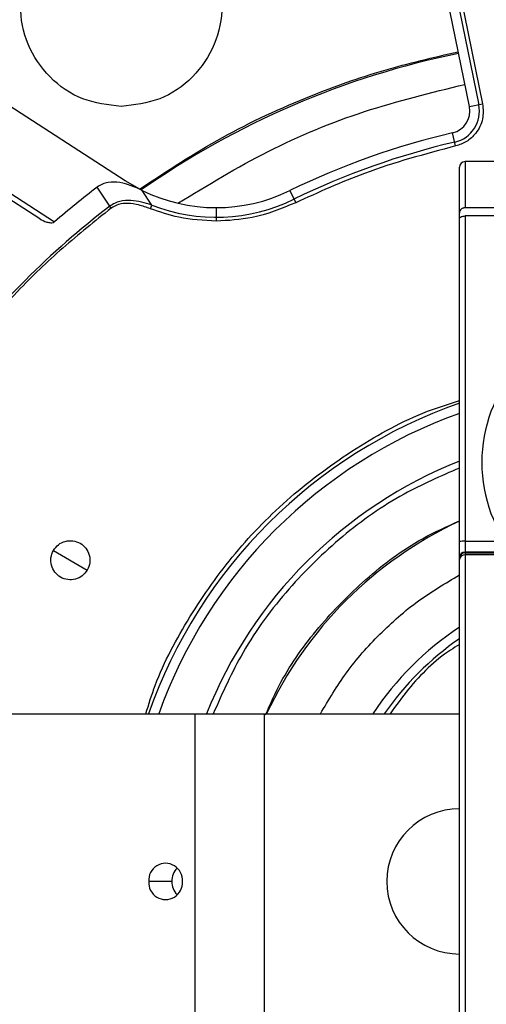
# Model space of a CAD drawing. Header units: millimetres. Extents: x -266 to 52, y 0 to 423.
# Tile 10 of 25: x -140 to -98, y 290 to 378. Entities that reach past the tile are written whole.
import ezdxf

# ---------------------------------------------------------------- set-up
doc = ezdxf.new("R2010")
doc.units = ezdxf.units.MM

msp = doc.modelspace()

# ---------------------------------------------------------------- linework, layer by layer
at = {"color": 7, "linetype": 'Continuous', "lineweight": 25}
for p, q in [((-99.581, 370.38), (-103.347, 388.892)), ((-102.51, 389.062), (-98.744, 370.55)), ((-102.164, 389.132), (-98.398, 370.621)), ((-130.362, 363.741), (-153.813, 378.89)), ((-99.581, 370.38), (-98.398, 370.621)), ((-100.813, 366.858), (-101.087, 368.034)), ((-147.369, 366.989), (-136.675, 360.08)), ((-138.002, 360.343), (-146.415, 365.777)), ((-100.471, 252.029), (-100.471, 364.958)), ((-92.971, 365.458), (-99.971, 365.458)), ((-99.971, 365.458), (-99.971, 361.322)), ((-131.746, 361.462), (-132.859, 363.184)), ((-128.847, 362.882), (-130.362, 363.741)), ((-127.984, 361.57), (-128.847, 362.882)), ((-115.644, 362.86), (-115.115, 361.775)), ((-131.618, 361.294), (-131.746, 361.462)), ((-128.112, 361.241), (-127.984, 361.57)), ((-122.223, 361.34), (-122.223, 360.133)), ((-92.971, 361.322), (-99.971, 361.322)), ((-99.971, 360.595), (-99.971, 264.001)), ((-92.971, 360.595), (-99.971, 360.595)), ((-99.971, 331.476), (-96.391, 331.476)), ((-136.783, 330.654), (-133.752, 328.904)), ((-95.707, 330.515), (-99.971, 330.515)), ((-99.971, 330.442), (-95.649, 330.442)), ((-95.5, 330.257), (-99.971, 330.257)), ((-222.971, 316.029), (-100.471, 316.029)), ((-124.134, 316.029), (-124.134, 286.029)), ((-117.934, 316.029), (-117.934, 286.029)), ((-126.189, 301.029), (-128.256, 301.029))]:
    msp.add_line(p, q, dxfattribs=at)
for centre, radius, start, end in [((-85.471, 301.029), 121.894, 7.06858, 172.93142), ((-85.471, 301.029), 121.889, 7.06888, 172.93112), ((-85.471, 301.029), 108.524, 7.94474, 172.05526), ((-85.471, 301.029), 104.454, 109.74972, 160.25028), ((-85.471, 301.029), 103.6, 109.74972, 160.25028), ((-85.471, 301.029), 75.625, 101.5, 125.07366), ((-101.54, 369.981), 2, 283.11874, 11.5), ((-101.54, 369.981), 2.854, 283.11874, 11.5), ((-85.471, 301.029), 68.8, 103.11874, 116.0125), ((-85.471, 301.029), 67.946, 103.11874, 116.0125), ((-99.971, 364.958), 0.5, 90, 180), ((-85.471, 301.029), 78.159, 127.32257, 130.92902), ((-122.223, 376.34), 15, 243.79541, 296.0125), ((-85.471, 301.029), 76.115, 127.44255, 142.5579), ((-122.223, 376.34), 15.854, 248.69188, 296.0125), ((-85.471, 338.529), 13, 99.18457, 260.81543), ((-85.471, 301.029), 45.354, 109.31338, 160.68662), ((-85.471, 301.029), 44.5, 109.69899, 160.30101), ((-85.471, 301.029), 40.5, 111.73846, 158.26154), ((-85.471, 301.029), 35.563, 114.94778, 155.05222), ((-100.096, 327.881), 3.597, 88.01091, 95.98665), ((-99.972, 330.016), 0.499, 89.89099, 179.89057), ((-99.972, 329.942), 0.499, 89.89099, 179.89057), ((-100.014, 329.799), 0.46, 84.69452, 173.46166), ((-85.471, 301.029), 27.25, 123.39849, 146.60151), ((-85.471, 301.029), 26.396, 124.62886, 145.37114), ((-100.471, 301.029), 6.5, 90, 270), ((-126.753, 301.143), 1.507, 355.68349, 184.31651), ((-124.48, 301.051), 1.709, 136.50003, 180.71841), ((-126.753, 300.916), 1.507, 175.68349, 4.31651), ((-124.48, 301.008), 1.709, 179.28159, 223.49997)]:
    msp.add_arc(centre, radius, start, end, dxfattribs=at)
for points, knots in [([(-85.471, 407.721), (-88.671, 407.638), (-95.178, 407.468), (-105.01, 406.067), (-114.957, 403.743), (-124.876, 400.366), (-134.607, 395.938), (-143.988, 390.465), (-152.853, 383.995), (-161.048, 376.607), (-168.436, 368.412), (-174.907, 359.547), (-180.377, 350.165), (-184.818, 340.435), (-188.147, 330.511), (-190.199, 322.358), (-190.804, 317.504), (-190.988, 316.029)], [0, 0, 0, 0, 0.062943, 0.128004, 0.194999, 0.263694, 0.333813, 0.405038, 0.477022, 0.549391, 0.621759, 0.693743, 0.764969, 0.835088, 0.903783, 0.970777, 1, 1, 1, 1]), ([(-184.113, 336.445), (-182.884, 339.589), (-180.405, 345.93), (-175.507, 354.986), (-169.738, 363.645), (-163.073, 371.734), (-155.664, 379.09), (-147.633, 385.624), (-139.107, 391.25), (-130.203, 396.035), (-123.976, 398.466), (-120.887, 399.671)], [0, 0, 0, 0, 0.109606, 0.221, 0.3337, 0.44719, 0.560921, 0.672343, 0.78298, 0.89235, 1, 1, 1, 1]), ([(-129.092, 363.005), (-126.655, 364.603), (-121.769, 367.806), (-114.36, 371.222), (-107.279, 373.751), (-102.81, 374.782), (-100.581, 375.296)], [0, 0, 0, 0, 0.279403, 0.560122, 0.780576, 1, 1, 1, 1]), ([(-98.398, 370.621), (-98.362, 370.17), (-98.289, 369.239), (-98.896, 368.031), (-99.793, 367.201), (-100.48, 366.97), (-100.813, 366.858)], [0, 0, 0, 0, 0.271546, 0.561847, 0.788271, 1, 1, 1, 1]), ([(-100.813, 366.858), (-103.561, 366.125), (-108.468, 364.817), (-113.084, 362.704), (-115.115, 361.775)], [0, 0, 0, 0, 0.559976, 1, 1, 1, 1]), ([(-128.847, 362.882), (-129.494, 363.174), (-130.464, 363.611), (-131.721, 363.661), (-132.412, 363.475), (-132.71, 363.281), (-132.859, 363.184)], [0, 0, 0, 0, 0.498815, 0.748244, 0.874758, 1, 1, 1, 1]), ([(-127.984, 361.57), (-128.599, 361.754), (-129.532, 362.032), (-130.681, 361.954), (-131.321, 361.744), (-131.604, 361.556), (-131.746, 361.462)], [0, 0, 0, 0, 0.488064, 0.740774, 0.869463, 1, 1, 1, 1]), ([(-128.112, 361.241), (-128.458, 361.365), (-129.111, 361.6), (-130.071, 361.751), (-130.944, 361.693), (-131.402, 361.422), (-131.618, 361.294)], [0, 0, 0, 0, 0.300839, 0.568752, 0.795969, 1, 1, 1, 1]), ([(-115.115, 361.775), (-116.394, 361.25), (-118.679, 360.313), (-121.14, 360.188), (-122.223, 360.133)], [0, 0, 0, 0, 0.5599109, 1, 1, 1, 1]), ([(-131.618, 361.294), (-133.076, 360.125), (-135.993, 357.787), (-140.823, 353.165), (-143.873, 349.447), (-145.736, 347.176)], [0, 0, 0, 0, 0.28002, 0.560138, 1, 1, 1, 1]), ([(-122.223, 360.133), (-123.352, 360.193), (-125.367, 360.299), (-127.273, 360.953), (-128.112, 361.241)], [0, 0, 0, 0, 0.559936, 1, 1, 1, 1]), ([(-99.971, 361.322), (-99.995, 361.322), (-100.044, 361.32), (-100.142, 361.303), (-100.243, 361.264), (-100.333, 361.202), (-100.455, 361.065), (-100.464, 360.939), (-100.471, 360.839)], [0, 0, 0, 0, 0.05986, 0.119908, 0.251452, 0.368743, 0.501932, 1, 1, 1, 1]), ([(-100.471, 360.323), (-100.462, 360.361), (-100.445, 360.44), (-100.313, 360.531), (-100.143, 360.586), (-100.026, 360.592), (-99.971, 360.595)], [0, 0, 0, 0, 0.28424, 0.580904, 0.801365, 1, 1, 1, 1]), ([(-138.002, 360.343), (-137.8, 360.231), (-137.497, 360.064), (-137.079, 359.982), (-136.858, 359.995), (-136.739, 360.034), (-136.695, 360.066), (-136.675, 360.08)], [0, 0, 0, 0, 0.498415, 0.748646, 0.893656, 0.950789, 1, 1, 1, 1]), ([(-128.522, 316.029), (-128.256, 316.884), (-127.305, 319.925), (-124.663, 324.813), (-120.644, 330.511), (-115.64, 335.627), (-109.832, 339.884), (-104.676, 342.743), (-101.427, 343.765), (-100.471, 344.066)], [0, 0, 0, 0, 0.065262, 0.232317, 0.402326, 0.573406, 0.751682, 0.926937, 1, 1, 1, 1]), ([(-100.471, 338.032), (-102.15, 337.304), (-105.873, 335.69), (-111.04, 332.016), (-115.914, 327.26), (-119.881, 321.9), (-121.661, 317.897), (-122.491, 316.029)], [0, 0, 0, 0, 0.171324, 0.379865, 0.589973, 0.808697, 1, 1, 1, 1]), ([(-117.808, 315.935), (-117.373, 316.92), (-116.135, 319.724), (-113.137, 323.863), (-108.896, 328.209), (-104.612, 331.44), (-101.591, 332.807), (-100.471, 333.314)], [0, 0, 0, 0, 0.128427, 0.365622, 0.604598, 0.853374, 1, 1, 1, 1]), ([(-136.783, 330.654), (-136.646, 330.84), (-136.371, 331.21), (-135.729, 331.512), (-135.034, 331.56), (-134.371, 331.335), (-133.843, 330.873), (-133.536, 330.247), (-133.476, 329.539), (-133.66, 329.116), (-133.752, 328.904)], [0, 0, 0, 0, 0.125057, 0.250005, 0.374898, 0.499788, 0.624727, 0.74977, 0.874841, 1, 1, 1, 1]), ([(-133.752, 328.904), (-133.889, 328.719), (-134.164, 328.349), (-134.805, 328.047), (-135.501, 327.999), (-136.164, 328.224), (-136.692, 328.685), (-136.999, 329.312), (-137.058, 330.019), (-136.875, 330.442), (-136.783, 330.654)], [0, 0, 0, 0, 0.125057, 0.250005, 0.374898, 0.499788, 0.624727, 0.74977, 0.874841, 1, 1, 1, 1]), ([(-112.908, 316.029), (-112.168, 317.276), (-110.649, 319.835), (-107.66, 323.218), (-104.277, 326.207), (-101.718, 327.726), (-100.471, 328.466)], [0, 0, 0, 0, 0.243616, 0.5, 0.756384, 1, 1, 1, 1]), ([(-100.471, 322.228), (-100.739, 322.066), (-102.469, 321.024), (-104.601, 318.906), (-106.14, 316.777), (-106.68, 316.029)], [0, 0, 0, 0, 0.106418, 0.686126, 1, 1, 1, 1])]:
    msp.add_open_spline(points, degree=3, knots=knots, dxfattribs=at)
for points in [[(-130.721, 370.405), (-131.899, 370.54), (-134.255, 370.81), (-137.251, 372.892), (-139.252, 375.867), (-139.955, 379.405), (-139.252, 382.943), (-137.251, 385.917), (-134.255, 387.999), (-131.899, 388.269), (-130.721, 388.405)], [(-130.721, 388.405), (-129.543, 388.269), (-127.187, 387.999), (-124.191, 385.917), (-122.19, 382.943), (-121.487, 379.405), (-122.19, 375.867), (-124.191, 372.892), (-127.187, 370.81), (-129.543, 370.54), (-130.721, 370.405)], [(-125.651, 361.737), (-122.996, 363.351), (-117.688, 366.579), (-109.039, 370.161), (-103.003, 371.632), (-99.985, 372.368)]]:
    msp.add_open_spline(points, degree=3, dxfattribs=at)

doc.saveas('drawing.dxf')
